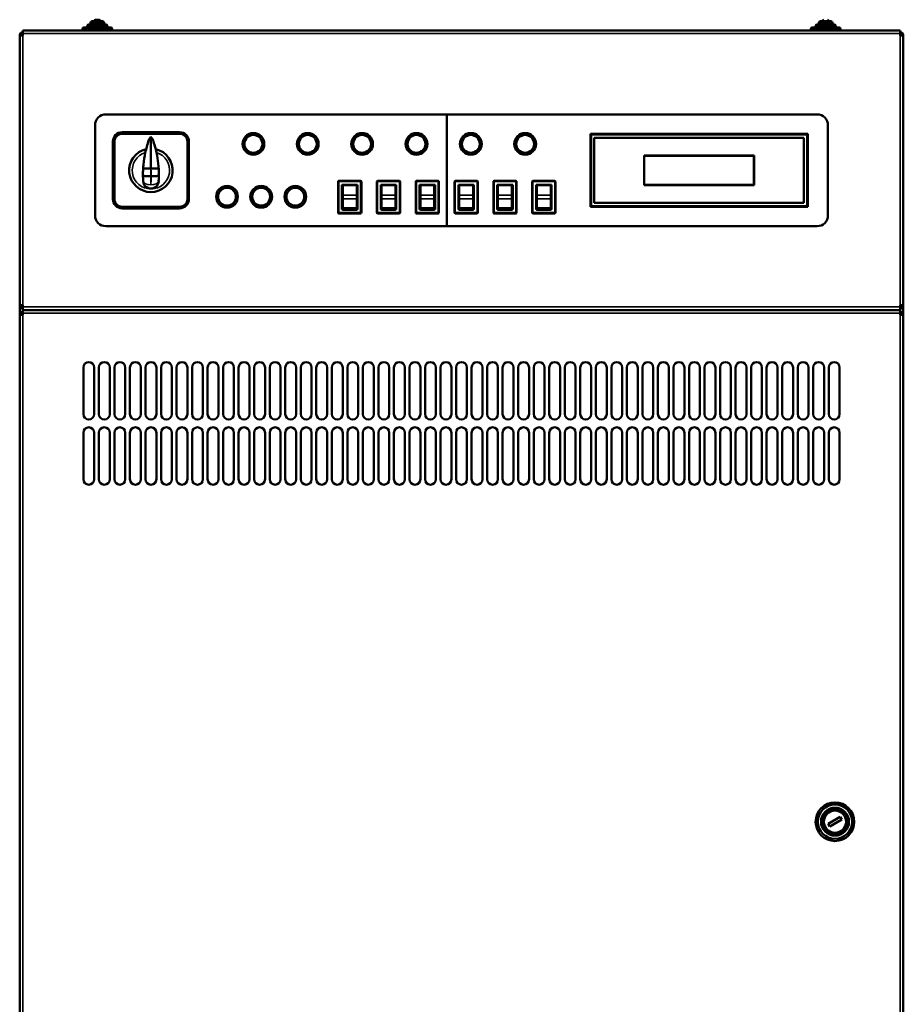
# Model space of a CAD drawing. Header units: millimetres. Extents: x -1170 to 6987, y -1641 to 2057.
# Tile 4 of 34: x -599 to -30, y 194 to 828. Entities that reach past the tile are written whole.
import ezdxf

# ---------------------------------------------------------------- set-up
doc = ezdxf.new("R2010")
doc.units = ezdxf.units.MM
doc.layers.add('Видимые тонкие (ГОСТ)', color=7, linetype='Continuous', lineweight=35)
doc.layers.add('Видимый контур (ГОСТ)', color=7, linetype='Continuous', lineweight=50)

msp = doc.modelspace()

# ---------------------------------------------------------------- linework, layer by layer
at = {"layer": 'Видимые тонкие (ГОСТ)'}
for p, q in [((-542.01, 824.5), (-555.01, 824.5)), ((-544.11, 826.5), (-552.91, 826.5)), ((-73.01, 824.5), (-86.01, 824.5)), ((-75.11, 826.5), (-83.91, 826.5)), ((-31.51, 819.5), (-596.51, 819.5)), ((-596.51, 818.4), (-596.51, 644.6)), ((-538.91, 822.5), (-558.11, 822.5)), ((-69.91, 822.5), (-89.11, 822.5)), ((-31.51, 644.6), (-31.51, 818.4)), ((-230.51, 743), (-231.01, 743)), ((-91.01, 743), (-91.51, 743)), ((-514.01, 732.4), (-514.01, 732.6)), ((-393.01, 724.25), (-393.51, 724.25)), ((-393.01, 724.75), (-393.01, 724.25)), ((-393.01, 724.25), (-379.01, 724.25)), ((-393.01, 704.25), (-393.01, 724.25)), ((-379.01, 724.25), (-379.01, 724.75)), ((-379.01, 724.25), (-379.01, 704.25)), ((-378.51, 724.25), (-379.01, 724.25)), ((-368.01, 724.25), (-368.51, 724.25)), ((-368.01, 724.75), (-368.01, 724.25)), ((-368.01, 724.25), (-354.01, 724.25)), ((-368.01, 704.25), (-368.01, 724.25)), ((-354.01, 724.25), (-354.01, 724.75)), ((-354.01, 724.25), (-354.01, 704.25)), ((-353.51, 724.25), (-354.01, 724.25)), ((-343.01, 724.25), (-343.51, 724.25)), ((-343.01, 724.75), (-343.01, 724.25)), ((-343.01, 724.25), (-329.01, 724.25)), ((-343.01, 704.25), (-343.01, 724.25)), ((-329.01, 724.25), (-329.01, 724.75)), ((-329.01, 724.25), (-329.01, 704.25)), ((-328.51, 724.25), (-329.01, 724.25)), ((-318.01, 724.25), (-318.51, 724.25)), ((-318.01, 724.75), (-318.01, 724.25)), ((-318.01, 724.25), (-304.01, 724.25)), ((-318.01, 704.25), (-318.01, 724.25)), ((-304.01, 724.25), (-304.01, 724.75)), ((-304.01, 724.25), (-304.01, 704.25)), ((-303.51, 724.25), (-304.01, 724.25)), ((-293.01, 724.25), (-293.51, 724.25)), ((-293.01, 724.75), (-293.01, 724.25)), ((-293.01, 724.25), (-279.01, 724.25)), ((-293.01, 704.25), (-293.01, 724.25)), ((-279.01, 724.25), (-279.01, 724.75)), ((-279.01, 724.25), (-279.01, 704.25)), ((-278.51, 724.25), (-279.01, 724.25)), ((-268.01, 724.25), (-268.51, 724.25)), ((-268.01, 724.75), (-268.01, 724.25)), ((-268.01, 724.25), (-254.01, 724.25)), ((-268.01, 704.25), (-268.01, 724.25)), ((-254.01, 724.25), (-254.01, 724.75)), ((-254.01, 724.25), (-254.01, 704.25)), ((-253.51, 724.25), (-254.01, 724.25)), ((-230.51, 720), (-231.01, 720)), ((-230.51, 718), (-231.01, 718)), ((-91.01, 720), (-91.51, 720)), ((-91.01, 718), (-91.51, 718)), ((-381.51, 715.45), (-390.51, 715.45)), ((-390.51, 713.18), (-381.51, 713.18)), ((-356.51, 715.45), (-365.51, 715.45)), ((-365.51, 713.18), (-356.51, 713.18)), ((-331.51, 715.45), (-340.51, 715.45)), ((-340.51, 713.18), (-331.51, 713.18)), ((-306.51, 715.45), (-315.51, 715.45)), ((-315.51, 713.18), (-306.51, 713.18)), ((-281.51, 715.45), (-290.51, 715.45)), ((-290.51, 713.18), (-281.51, 713.18)), ((-256.51, 715.45), (-265.51, 715.45)), ((-265.51, 713.18), (-256.51, 713.18)), ((-393.51, 704.25), (-393.01, 704.25)), ((-379.01, 704.25), (-393.01, 704.25)), ((-393.01, 704.25), (-393.01, 703.75)), ((-379.01, 703.75), (-379.01, 704.25)), ((-379.01, 704.25), (-378.51, 704.25)), ((-368.51, 704.25), (-368.01, 704.25)), ((-354.01, 704.25), (-368.01, 704.25)), ((-368.01, 704.25), (-368.01, 703.75)), ((-354.01, 703.75), (-354.01, 704.25)), ((-354.01, 704.25), (-353.51, 704.25)), ((-343.51, 704.25), (-343.01, 704.25)), ((-329.01, 704.25), (-343.01, 704.25)), ((-343.01, 704.25), (-343.01, 703.75)), ((-329.01, 703.75), (-329.01, 704.25)), ((-329.01, 704.25), (-328.51, 704.25)), ((-318.51, 704.25), (-318.01, 704.25)), ((-304.01, 704.25), (-318.01, 704.25)), ((-318.01, 704.25), (-318.01, 703.75)), ((-304.01, 703.75), (-304.01, 704.25)), ((-304.01, 704.25), (-303.51, 704.25)), ((-293.51, 704.25), (-293.01, 704.25)), ((-279.01, 704.25), (-293.01, 704.25)), ((-293.01, 704.25), (-293.01, 703.75)), ((-279.01, 703.75), (-279.01, 704.25)), ((-279.01, 704.25), (-278.51, 704.25)), ((-268.51, 704.25), (-268.01, 704.25)), ((-254.01, 704.25), (-268.01, 704.25)), ((-268.01, 704.25), (-268.01, 703.75)), ((-254.01, 703.75), (-254.01, 704.25)), ((-254.01, 704.25), (-253.51, 704.25)), ((-596.51, 643.5), (-31.51, 643.5)), ((-31.51, 639.5), (-596.51, 639.5)), ((-596.51, 638.4), (-596.51, -402.4)), ((-31.51, -402.4), (-31.51, 638.4))]:
    msp.add_line(p, q, dxfattribs=at)
for centre, radius, start, end in [((-514.01, 731.5), 12, 107.37934, 72.62066), ((-450.9, 728.58), 63.23, 176.54057, 180.79547), ((-577.12, 728.58), 63.23, 359.20453, 3.45943)]:
    msp.add_arc(centre, radius, start, end, dxfattribs=at)
for major_axis, start_param, end_param in [((-4.99, -0.3), 0, 1.540494), ((4.99, -0.3), 4.742691, 6.283185)]:
    msp.add_ellipse((-514.01, 724.76), major_axis=major_axis, ratio=0.501409, start_param=start_param, end_param=end_param, dxfattribs=at)
for points in [[(-514.04, 732.6), (-514.03, 732.81), (-514.02, 733.02), (-514.01, 733.23)], [(-514.01, 733.23), (-514, 733.02), (-513.99, 732.81), (-513.98, 732.6)]]:
    msp.add_open_spline(points, degree=3, dxfattribs=at)
for points, knots in [([(-514.01, 722.25), (-514.06, 723.56), (-514.1, 724.99), (-514.12, 726.87), (-514.12, 727.29), (-514.13, 727.7)], [0, 0, 0, 0, 0.3102221, 0.3102221, 0.3966081, 0.3966081, 0.3966081, 0.3966081]), ([(-513.9, 727.7), (-513.9, 726.9), (-513.9, 726.1), (-513.94, 724.26), (-513.97, 723.23), (-514.01, 722.25)], [2.5520663, 2.5520663, 2.5520663, 2.5520663, 2.7185195, 2.7185195, 2.9486726, 2.9486726, 2.9486726, 2.9486726])]:
    msp.add_open_spline(points, degree=3, knots=knots, dxfattribs=at)
at = {"layer": 'Видимый контур (ГОСТ)'}
for p, q in [((-555.01, 823.5), (-555.01, 824.5)), ((-554.01, 825.5), (-543.01, 825.5)), ((-552.91, 825.5), (-552.91, 826.5)), ((-551.91, 827.5), (-545.11, 827.5)), ((-549.61, 828.5), (-547.41, 828.5)), ((-544.11, 825.5), (-544.11, 826.5)), ((-542.01, 823.5), (-542.01, 824.5)), ((-86.01, 823.5), (-86.01, 824.5)), ((-85.01, 825.5), (-74.01, 825.5)), ((-83.91, 825.5), (-83.91, 826.5)), ((-82.91, 827.5), (-76.11, 827.5)), ((-75.11, 825.5), (-75.11, 826.5)), ((-73.01, 823.5), (-73.01, 824.5)), ((-598.51, 644.6), (-598.51, 818.4)), ((-598.51, 818.4), (-596.51, 818.4)), ((-596.51, 821.5), (-31.51, 821.5)), ((-596.51, 819.5), (-596.51, 821.5)), ((-596.51, 819.5), (-596.51, 818.4)), ((-558.11, 821.5), (-558.11, 822.5)), ((-557.11, 823.5), (-539.91, 823.5)), ((-538.91, 821.5), (-538.91, 822.5)), ((-89.11, 821.5), (-89.11, 822.5)), ((-88.11, 823.5), (-70.91, 823.5)), ((-69.91, 821.5), (-69.91, 822.5)), ((-31.51, 821.5), (-31.51, 819.5)), ((-31.51, 818.4), (-31.51, 819.5)), ((-31.51, 818.4), (-29.51, 818.4)), ((-29.51, 818.4), (-29.51, 644.6)), ((-543.01, 767.5), (-323.51, 767.5)), ((-323.51, 767.5), (-85.01, 767.5)), ((-323.51, 695.5), (-323.51, 767.5)), ((-323.51, 767.5), (-323.51, 695.5)), ((-550.01, 702.5), (-550.01, 760.5)), ((-495.51, 756), (-532.51, 756)), ((-495.51, 755), (-532.51, 755)), ((-231.01, 755), (-91.01, 755)), ((-231.01, 708), (-231.01, 755)), ((-230.51, 755), (-230.51, 754.5)), ((-91.51, 755), (-91.51, 754.5)), ((-91.01, 755), (-91.01, 708)), ((-78.01, 760.5), (-78.01, 702.5)), ((-538.51, 750), (-538.51, 713)), ((-537.51, 750), (-537.51, 713)), ((-514.01, 733.23), (-514.01, 752.97)), ((-490.51, 713), (-490.51, 750)), ((-489.51, 713), (-489.51, 750)), ((-230.51, 748.99), (-231.01, 748.99)), ((-230.51, 754.5), (-230.51, 708.5)), ((-230.51, 754.5), (-91.51, 754.5)), ((-228.51, 710.5), (-228.51, 752.5)), ((-228.51, 752.5), (-93.51, 752.5)), ((-93.51, 752.5), (-93.51, 710.5)), ((-91.51, 754.5), (-91.51, 708.5)), ((-91.01, 748.99), (-91.51, 748.99)), ((-230.51, 744.98), (-231.01, 744.98)), ((-230.51, 744), (-231.01, 744)), ((-91.01, 744.98), (-91.51, 744.98)), ((-91.01, 744), (-91.51, 744)), ((-196.45, 740.96), (-125.58, 740.96)), ((-196.45, 722), (-196.45, 740.96)), ((-196.35, 740.86), (-196.35, 722.1)), ((-125.68, 740.86), (-196.35, 740.86)), ((-125.68, 722.1), (-125.68, 740.86)), ((-125.58, 740.96), (-125.58, 722)), ((-514.12, 727.7), (-513.9, 727.7)), ((-393.51, 724.25), (-393.51, 704.25)), ((-379.01, 724.75), (-393.01, 724.75)), ((-378.51, 704.25), (-378.51, 724.25)), ((-368.51, 724.25), (-368.51, 704.25)), ((-354.01, 724.75), (-368.01, 724.75)), ((-353.51, 704.25), (-353.51, 724.25)), ((-343.51, 724.25), (-343.51, 704.25)), ((-329.01, 724.75), (-343.01, 724.75)), ((-328.51, 704.25), (-328.51, 724.25)), ((-318.51, 724.25), (-318.51, 704.25)), ((-304.01, 724.75), (-318.01, 724.75)), ((-303.51, 704.25), (-303.51, 724.25)), ((-293.51, 724.25), (-293.51, 704.25)), ((-279.01, 724.75), (-293.01, 724.75)), ((-278.51, 704.25), (-278.51, 724.25)), ((-268.51, 724.25), (-268.51, 704.25)), ((-254.01, 724.75), (-268.01, 724.75)), ((-253.51, 704.25), (-253.51, 724.25)), ((-391.01, 706.25), (-391.01, 722.25)), ((-391.01, 722.25), (-381.01, 722.25)), ((-390.51, 722.03), (-381.51, 722.03)), ((-390.51, 722.03), (-390.51, 715.45)), ((-381.51, 722.03), (-381.51, 715.45)), ((-381.01, 722.25), (-381.01, 706.25)), ((-366.01, 706.25), (-366.01, 722.25)), ((-366.01, 722.25), (-356.01, 722.25)), ((-365.51, 722.03), (-356.51, 722.03)), ((-365.51, 722.03), (-365.51, 715.45)), ((-356.51, 722.03), (-356.51, 715.45)), ((-356.01, 722.25), (-356.01, 706.25)), ((-341.01, 706.25), (-341.01, 722.25)), ((-341.01, 722.25), (-331.01, 722.25)), ((-340.51, 722.03), (-331.51, 722.03)), ((-340.51, 722.03), (-340.51, 715.45)), ((-331.51, 722.03), (-331.51, 715.45)), ((-331.01, 722.25), (-331.01, 706.25)), ((-316.01, 706.25), (-316.01, 722.25)), ((-316.01, 722.25), (-306.01, 722.25)), ((-315.51, 722.03), (-306.51, 722.03)), ((-315.51, 722.03), (-315.51, 715.45)), ((-306.51, 722.03), (-306.51, 715.45)), ((-306.01, 722.25), (-306.01, 706.25)), ((-291.01, 706.25), (-291.01, 722.25)), ((-291.01, 722.25), (-281.01, 722.25)), ((-290.51, 722.03), (-281.51, 722.03)), ((-290.51, 722.03), (-290.51, 715.45)), ((-281.51, 722.03), (-281.51, 715.45)), ((-281.01, 722.25), (-281.01, 706.25)), ((-266.01, 706.25), (-266.01, 722.25)), ((-266.01, 722.25), (-256.01, 722.25)), ((-265.51, 722.03), (-256.51, 722.03)), ((-265.51, 722.03), (-265.51, 715.45)), ((-256.51, 722.03), (-256.51, 715.45)), ((-256.01, 722.25), (-256.01, 706.25)), ((-230.51, 719), (-231.01, 719)), ((-125.58, 722), (-196.45, 722)), ((-196.35, 722.1), (-125.68, 722.1)), ((-91.01, 719), (-91.51, 719)), ((-390.51, 715.45), (-390.51, 713.18)), ((-390.51, 713.18), (-390.51, 707.22)), ((-381.51, 713.18), (-381.51, 715.45)), ((-381.51, 713.18), (-381.51, 707.22)), ((-365.51, 715.45), (-365.51, 713.18)), ((-365.51, 713.18), (-365.51, 707.22)), ((-356.51, 713.18), (-356.51, 715.45)), ((-356.51, 713.18), (-356.51, 707.22)), ((-340.51, 715.45), (-340.51, 713.18)), ((-340.51, 713.18), (-340.51, 707.22)), ((-331.51, 713.18), (-331.51, 715.45)), ((-331.51, 713.18), (-331.51, 707.22)), ((-315.51, 715.45), (-315.51, 713.18)), ((-315.51, 713.18), (-315.51, 707.22)), ((-306.51, 713.18), (-306.51, 715.45)), ((-306.51, 713.18), (-306.51, 707.22)), ((-290.51, 715.45), (-290.51, 713.18)), ((-290.51, 713.18), (-290.51, 707.22)), ((-281.51, 713.18), (-281.51, 715.45)), ((-281.51, 713.18), (-281.51, 707.22)), ((-265.51, 715.45), (-265.51, 713.18)), ((-265.51, 713.18), (-265.51, 707.22)), ((-256.51, 713.18), (-256.51, 715.45)), ((-256.51, 713.18), (-256.51, 707.22)), ((-230.51, 713.99), (-231.01, 713.99)), ((-93.51, 710.5), (-228.51, 710.5)), ((-91.01, 713.99), (-91.51, 713.99)), ((-532.51, 708), (-495.51, 708)), ((-532.51, 707), (-495.51, 707)), ((-390.51, 706.25), (-391.01, 706.25)), ((-390.51, 707.22), (-381.51, 707.22)), ((-390.51, 706), (-390.51, 707.22)), ((-381.51, 706), (-390.51, 706)), ((-381.51, 706), (-381.51, 707.22)), ((-381.01, 706.25), (-381.51, 706.25)), ((-365.51, 706.25), (-366.01, 706.25)), ((-365.51, 707.22), (-356.51, 707.22)), ((-365.51, 706), (-365.51, 707.22)), ((-356.51, 706), (-365.51, 706)), ((-356.51, 706), (-356.51, 707.22)), ((-356.01, 706.25), (-356.51, 706.25)), ((-340.51, 706.25), (-341.01, 706.25)), ((-340.51, 707.22), (-331.51, 707.22)), ((-340.51, 706), (-340.51, 707.22)), ((-331.51, 706), (-340.51, 706)), ((-331.51, 706), (-331.51, 707.22)), ((-331.01, 706.25), (-331.51, 706.25)), ((-315.51, 706.25), (-316.01, 706.25)), ((-315.51, 707.22), (-306.51, 707.22)), ((-315.51, 706), (-315.51, 707.22)), ((-306.51, 706), (-315.51, 706)), ((-306.51, 706), (-306.51, 707.22)), ((-306.01, 706.25), (-306.51, 706.25)), ((-290.51, 706.25), (-291.01, 706.25)), ((-290.51, 707.22), (-281.51, 707.22)), ((-290.51, 706), (-290.51, 707.22)), ((-281.51, 706), (-290.51, 706)), ((-281.51, 706), (-281.51, 707.22)), ((-281.01, 706.25), (-281.51, 706.25)), ((-265.51, 706.25), (-266.01, 706.25)), ((-265.51, 707.22), (-256.51, 707.22)), ((-265.51, 706), (-265.51, 707.22)), ((-256.51, 706), (-265.51, 706)), ((-256.51, 706), (-256.51, 707.22)), ((-256.01, 706.25), (-256.51, 706.25)), ((-91.01, 708), (-231.01, 708)), ((-230.51, 708.5), (-230.51, 708)), ((-230.51, 708.5), (-91.51, 708.5)), ((-91.51, 708.5), (-91.51, 708)), ((-393.01, 703.75), (-379.01, 703.75)), ((-368.01, 703.75), (-354.01, 703.75)), ((-343.01, 703.75), (-329.01, 703.75)), ((-318.01, 703.75), (-304.01, 703.75)), ((-293.01, 703.75), (-279.01, 703.75)), ((-268.01, 703.75), (-254.01, 703.75)), ((-323.51, 695.5), (-543.01, 695.5)), ((-85.01, 695.5), (-323.51, 695.5)), ((-598.51, 638.4), (-598.51, 644.6)), ((-596.51, 644.6), (-598.51, 644.6)), ((-596.51, 644.6), (-596.51, 643.5)), ((-596.51, 641.5), (-596.51, 643.5)), ((-596.51, 641.5), (-31.51, 641.5)), ((-596.51, 641.5), (-596.51, 639.5)), ((-31.51, 643.5), (-31.51, 644.6)), ((-29.51, 644.6), (-31.51, 644.6)), ((-31.51, 643.5), (-31.51, 641.5)), ((-31.51, 639.5), (-31.51, 641.5)), ((-29.51, 644.6), (-29.51, 638.4)), ((-598.51, -402.4), (-598.51, 638.4)), ((-598.51, 638.4), (-596.51, 638.4)), ((-596.51, 639.5), (-596.51, 638.4)), ((-31.51, 638.4), (-31.51, 639.5)), ((-31.51, 638.4), (-29.51, 638.4)), ((-29.51, 638.4), (-29.51, -402.4)), ((-557.51, 574.5), (-557.51, 604.5)), ((-550.51, 604.5), (-550.51, 574.5)), ((-547.51, 574.5), (-547.51, 604.5)), ((-540.51, 604.5), (-540.51, 574.5)), ((-537.51, 574.5), (-537.51, 604.5)), ((-530.51, 604.5), (-530.51, 574.5)), ((-527.51, 574.5), (-527.51, 604.5)), ((-520.51, 604.5), (-520.51, 574.5)), ((-517.51, 574.5), (-517.51, 604.5)), ((-510.51, 604.5), (-510.51, 574.5)), ((-507.51, 574.5), (-507.51, 604.5)), ((-500.51, 604.5), (-500.51, 574.5)), ((-497.51, 574.5), (-497.51, 604.5)), ((-490.51, 604.5), (-490.51, 574.5)), ((-487.51, 574.5), (-487.51, 604.5)), ((-480.51, 604.5), (-480.51, 574.5)), ((-477.51, 574.5), (-477.51, 604.5)), ((-470.51, 604.5), (-470.51, 574.5)), ((-467.51, 574.5), (-467.51, 604.5)), ((-460.51, 604.5), (-460.51, 574.5)), ((-457.51, 574.5), (-457.51, 604.5)), ((-450.51, 604.5), (-450.51, 574.5)), ((-447.51, 574.5), (-447.51, 604.5)), ((-440.51, 604.5), (-440.51, 574.5)), ((-437.51, 574.5), (-437.51, 604.5)), ((-430.51, 604.5), (-430.51, 574.5)), ((-427.51, 574.5), (-427.51, 604.5)), ((-420.51, 604.5), (-420.51, 574.5)), ((-417.51, 574.5), (-417.51, 604.5)), ((-410.51, 604.5), (-410.51, 574.5)), ((-407.51, 574.5), (-407.51, 604.5)), ((-400.51, 604.5), (-400.51, 574.5)), ((-397.51, 574.5), (-397.51, 604.5)), ((-390.51, 604.5), (-390.51, 574.5)), ((-387.51, 574.5), (-387.51, 604.5)), ((-380.51, 604.5), (-380.51, 574.5)), ((-377.51, 574.5), (-377.51, 604.5)), ((-370.51, 604.5), (-370.51, 574.5)), ((-367.51, 574.5), (-367.51, 604.5)), ((-360.51, 604.5), (-360.51, 574.5)), ((-357.51, 574.5), (-357.51, 604.5)), ((-350.51, 604.5), (-350.51, 574.5)), ((-347.51, 574.5), (-347.51, 604.5)), ((-340.51, 604.5), (-340.51, 574.5)), ((-337.51, 574.5), (-337.51, 604.5)), ((-330.51, 604.5), (-330.51, 574.5)), ((-327.51, 574.5), (-327.51, 604.5)), ((-320.51, 604.5), (-320.51, 574.5)), ((-317.51, 574.5), (-317.51, 604.5)), ((-310.51, 604.5), (-310.51, 574.5)), ((-307.51, 574.5), (-307.51, 604.5)), ((-300.51, 604.5), (-300.51, 574.5)), ((-297.51, 574.5), (-297.51, 604.5)), ((-290.51, 604.5), (-290.51, 574.5)), ((-287.51, 574.5), (-287.51, 604.5)), ((-280.51, 604.5), (-280.51, 574.5)), ((-277.51, 574.5), (-277.51, 604.5)), ((-270.51, 604.5), (-270.51, 574.5)), ((-267.51, 574.5), (-267.51, 604.5)), ((-260.51, 604.5), (-260.51, 574.5)), ((-257.51, 574.5), (-257.51, 604.5)), ((-250.51, 604.5), (-250.51, 574.5)), ((-247.51, 574.5), (-247.51, 604.5)), ((-240.51, 604.5), (-240.51, 574.5)), ((-237.51, 574.5), (-237.51, 604.5)), ((-230.51, 604.5), (-230.51, 574.5)), ((-227.51, 574.5), (-227.51, 604.5)), ((-220.51, 604.5), (-220.51, 574.5)), ((-217.51, 574.5), (-217.51, 604.5)), ((-210.51, 604.5), (-210.51, 574.5)), ((-207.51, 574.5), (-207.51, 604.5)), ((-200.51, 604.5), (-200.51, 574.5)), ((-197.51, 574.5), (-197.51, 604.5)), ((-190.51, 604.5), (-190.51, 574.5)), ((-187.51, 574.5), (-187.51, 604.5)), ((-180.51, 604.5), (-180.51, 574.5)), ((-177.51, 574.5), (-177.51, 604.5)), ((-170.51, 604.5), (-170.51, 574.5)), ((-167.51, 574.5), (-167.51, 604.5)), ((-160.51, 604.5), (-160.51, 574.5)), ((-157.51, 574.5), (-157.51, 604.5)), ((-150.51, 604.5), (-150.51, 574.5)), ((-147.51, 574.5), (-147.51, 604.5)), ((-140.51, 604.5), (-140.51, 574.5)), ((-137.51, 574.5), (-137.51, 604.5)), ((-130.51, 604.5), (-130.51, 574.5)), ((-127.51, 574.5), (-127.51, 604.5)), ((-120.51, 604.5), (-120.51, 574.5)), ((-117.51, 574.5), (-117.51, 604.5)), ((-110.51, 604.5), (-110.51, 574.5)), ((-107.51, 574.5), (-107.51, 604.5)), ((-100.51, 604.5), (-100.51, 574.5)), ((-97.51, 574.5), (-97.51, 604.5)), ((-90.51, 604.5), (-90.51, 574.5)), ((-87.51, 574.5), (-87.51, 604.5)), ((-80.51, 604.5), (-80.51, 574.5)), ((-77.51, 574.5), (-77.51, 604.5)), ((-70.51, 604.5), (-70.51, 574.5)), ((-557.51, 532.5), (-557.51, 562.5)), ((-550.51, 562.5), (-550.51, 532.5)), ((-547.51, 532.5), (-547.51, 562.5)), ((-540.51, 562.5), (-540.51, 532.5)), ((-537.51, 532.5), (-537.51, 562.5)), ((-530.51, 562.5), (-530.51, 532.5)), ((-527.51, 532.5), (-527.51, 562.5)), ((-520.51, 562.5), (-520.51, 532.5)), ((-517.51, 532.5), (-517.51, 562.5)), ((-510.51, 562.5), (-510.51, 532.5)), ((-507.51, 532.5), (-507.51, 562.5)), ((-500.51, 562.5), (-500.51, 532.5)), ((-497.51, 532.5), (-497.51, 562.5)), ((-490.51, 562.5), (-490.51, 532.5)), ((-487.51, 532.5), (-487.51, 562.5)), ((-480.51, 562.5), (-480.51, 532.5)), ((-477.51, 532.5), (-477.51, 562.5)), ((-470.51, 562.5), (-470.51, 532.5)), ((-467.51, 532.5), (-467.51, 562.5)), ((-460.51, 562.5), (-460.51, 532.5)), ((-457.51, 532.5), (-457.51, 562.5)), ((-450.51, 562.5), (-450.51, 532.5)), ((-447.51, 532.5), (-447.51, 562.5)), ((-440.51, 562.5), (-440.51, 532.5)), ((-437.51, 532.5), (-437.51, 562.5)), ((-430.51, 562.5), (-430.51, 532.5)), ((-427.51, 532.5), (-427.51, 562.5)), ((-420.51, 562.5), (-420.51, 532.5)), ((-417.51, 532.5), (-417.51, 562.5)), ((-410.51, 562.5), (-410.51, 532.5)), ((-407.51, 532.5), (-407.51, 562.5)), ((-400.51, 562.5), (-400.51, 532.5)), ((-397.51, 532.5), (-397.51, 562.5)), ((-390.51, 562.5), (-390.51, 532.5)), ((-387.51, 532.5), (-387.51, 562.5)), ((-380.51, 562.5), (-380.51, 532.5)), ((-377.51, 532.5), (-377.51, 562.5)), ((-370.51, 562.5), (-370.51, 532.5)), ((-367.51, 532.5), (-367.51, 562.5)), ((-360.51, 562.5), (-360.51, 532.5)), ((-357.51, 532.5), (-357.51, 562.5)), ((-350.51, 562.5), (-350.51, 532.5)), ((-347.51, 532.5), (-347.51, 562.5)), ((-340.51, 562.5), (-340.51, 532.5)), ((-337.51, 532.5), (-337.51, 562.5)), ((-330.51, 562.5), (-330.51, 532.5)), ((-327.51, 532.5), (-327.51, 562.5)), ((-320.51, 562.5), (-320.51, 532.5)), ((-317.51, 532.5), (-317.51, 562.5)), ((-310.51, 562.5), (-310.51, 532.5)), ((-307.51, 532.5), (-307.51, 562.5)), ((-300.51, 562.5), (-300.51, 532.5)), ((-297.51, 532.5), (-297.51, 562.5)), ((-290.51, 562.5), (-290.51, 532.5)), ((-287.51, 532.5), (-287.51, 562.5)), ((-280.51, 562.5), (-280.51, 532.5)), ((-277.51, 532.5), (-277.51, 562.5)), ((-270.51, 562.5), (-270.51, 532.5)), ((-267.51, 532.5), (-267.51, 562.5)), ((-260.51, 562.5), (-260.51, 532.5)), ((-257.51, 532.5), (-257.51, 562.5)), ((-250.51, 562.5), (-250.51, 532.5)), ((-247.51, 532.5), (-247.51, 562.5)), ((-240.51, 562.5), (-240.51, 532.5)), ((-237.51, 532.5), (-237.51, 562.5)), ((-230.51, 562.5), (-230.51, 532.5)), ((-227.51, 532.5), (-227.51, 562.5)), ((-220.51, 562.5), (-220.51, 532.5)), ((-217.51, 532.5), (-217.51, 562.5)), ((-210.51, 562.5), (-210.51, 532.5)), ((-207.51, 532.5), (-207.51, 562.5)), ((-200.51, 562.5), (-200.51, 532.5)), ((-197.51, 532.5), (-197.51, 562.5)), ((-190.51, 562.5), (-190.51, 532.5)), ((-187.51, 532.5), (-187.51, 562.5)), ((-180.51, 562.5), (-180.51, 532.5)), ((-177.51, 532.5), (-177.51, 562.5)), ((-170.51, 562.5), (-170.51, 532.5)), ((-167.51, 532.5), (-167.51, 562.5)), ((-160.51, 562.5), (-160.51, 532.5)), ((-157.51, 532.5), (-157.51, 562.5)), ((-150.51, 562.5), (-150.51, 532.5)), ((-147.51, 532.5), (-147.51, 562.5)), ((-140.51, 562.5), (-140.51, 532.5)), ((-137.51, 532.5), (-137.51, 562.5)), ((-130.51, 562.5), (-130.51, 532.5)), ((-127.51, 532.5), (-127.51, 562.5)), ((-120.51, 562.5), (-120.51, 532.5)), ((-117.51, 532.5), (-117.51, 562.5)), ((-110.51, 562.5), (-110.51, 532.5)), ((-107.51, 532.5), (-107.51, 562.5)), ((-100.51, 562.5), (-100.51, 532.5)), ((-97.51, 532.5), (-97.51, 562.5)), ((-90.51, 562.5), (-90.51, 532.5)), ((-87.51, 532.5), (-87.51, 562.5)), ((-80.51, 562.5), (-80.51, 532.5)), ((-77.51, 532.5), (-77.51, 562.5)), ((-70.51, 562.5), (-70.51, 532.5)), ((-77.91, 310.62), (-70.11, 315.12)), ((-69.11, 313.38), (-76.91, 308.88)), ((-70.11, 315.12), (-69.11, 313.38)), ((-76.91, 308.88), (-77.91, 310.62))]:
    msp.add_line(p, q, dxfattribs=at)
for centre, radius in [((-448.01, 748.5), 7), ((-413.01, 748.5), 7), ((-378.01, 748.5), 7), ((-343.01, 748.5), 7), ((-308.01, 748.5), 7), ((-273.01, 748.5), 7), ((-448.01, 748.5), 5.75), ((-413.01, 748.5), 5.75), ((-378.01, 748.5), 5.75), ((-343.01, 748.5), 5.75), ((-308.01, 748.5), 5.75), ((-273.01, 748.5), 5.75), ((-465.01, 714.5), 7), ((-465.01, 714.5), 5.75), ((-443.01, 714.5), 7), ((-443.01, 714.5), 5.75), ((-421.01, 714.5), 7), ((-421.01, 714.5), 5.75), ((-73.51, 312), 12.44), ((-73.51, 312), 11), ((-73.51, 312), 9), ((-73.51, 312), 8.31), ((-73.51, 312), 7.18)]:
    msp.add_circle(centre, radius, dxfattribs=at)
for centre, radius, start, end in [((-554.01, 824.5), 1, 90, 180), ((-551.91, 826.5), 1, 90, 180), ((-549.61, 827.5), 1, 90, 180), ((-547.41, 827.5), 1, 0, 90), ((-545.11, 826.5), 1, 0, 90), ((-543.01, 824.5), 1, 0, 90), ((-85.01, 824.5), 1, 90, 180), ((-82.91, 826.5), 1, 90, 180), ((-80.61, 827.5), 1, 90, 180), ((-78.41, 827.5), 1, 0, 90), ((-76.11, 826.5), 1, 0, 90), ((-74.01, 824.5), 1, 0, 90), ((-596.51, 818.4), 2, 90, 180), ((-596.51, 818.4), 1, 90, 180), ((-557.11, 822.5), 1, 90, 180), ((-539.91, 822.5), 1, 0, 90), ((-88.11, 822.5), 1, 90, 180), ((-70.91, 822.5), 1, 0, 90), ((-31.51, 818.4), 2, 0, 90), ((-31.51, 818.4), 1, 0, 90), ((-543.01, 760.5), 7, 90, 180), ((-85.01, 760.5), 7, 0, 90), ((-532.51, 750), 6, 90, 180), ((-532.51, 750), 5, 90, 180), ((-495.51, 750), 6, 0, 90), ((-495.51, 750), 5, 0, 90), ((-514.01, 731.5), 14, 102.66832, 77.33168), ((-450.9, 728.58), 68.23, 176.70121, 180.40715), ((-577.12, 728.58), 68.23, 359.59285, 3.29879), ((-229.51, 731.5), 2, 120, 138.59038), ((-229.51, 731.5), 2, 221.40962, 240), ((-89.51, 731.5), 2, 138.59038, 221.40962), ((-514.01, 724.76), 5, 183.45943, 356.54057), ((-393.01, 724.25), 0.5, 90, 180), ((-379.01, 724.25), 0.5, 0, 90), ((-368.01, 724.25), 0.5, 90, 180), ((-354.01, 724.25), 0.5, 0, 90), ((-343.01, 724.25), 0.5, 90, 180), ((-329.01, 724.25), 0.5, 0, 90), ((-318.01, 724.25), 0.5, 90, 180), ((-304.01, 724.25), 0.5, 0, 90), ((-293.01, 724.25), 0.5, 90, 180), ((-279.01, 724.25), 0.5, 0, 90), ((-268.01, 724.25), 0.5, 90, 180), ((-254.01, 724.25), 0.5, 0, 90), ((-532.51, 713), 6, 180, 270), ((-532.51, 713), 5, 180, 270), ((-495.51, 713), 5, 270, 0), ((-495.51, 713), 6, 270, 0), ((-393.01, 704.25), 0.5, 180, 270), ((-379.01, 704.25), 0.5, 270, 0), ((-368.01, 704.25), 0.5, 180, 270), ((-354.01, 704.25), 0.5, 270, 0), ((-343.01, 704.25), 0.5, 180, 270), ((-329.01, 704.25), 0.5, 270, 0), ((-318.01, 704.25), 0.5, 180, 270), ((-304.01, 704.25), 0.5, 270, 0), ((-293.01, 704.25), 0.5, 180, 270), ((-279.01, 704.25), 0.5, 270, 0), ((-268.01, 704.25), 0.5, 180, 270), ((-254.01, 704.25), 0.5, 270, 0), ((-543.01, 702.5), 7, 180, 270), ((-85.01, 702.5), 7, 270, 0), ((-596.51, 644.6), 2, 180, 270), ((-596.51, 644.6), 1, 180, 270), ((-31.51, 644.6), 2, 270, 0), ((-31.51, 644.6), 1, 270, 0), ((-596.51, 638.4), 2, 90, 180), ((-596.51, 638.4), 1, 90, 180), ((-31.51, 638.4), 2, 0, 90), ((-31.51, 638.4), 1, 0, 90), ((-554.01, 604.5), 3.5, 0, 180), ((-544.01, 604.5), 3.5, 0, 180), ((-534.01, 604.5), 3.5, 0, 180), ((-524.01, 604.5), 3.5, 0, 180), ((-514.01, 604.5), 3.5, 0, 180), ((-504.01, 604.5), 3.5, 0, 180), ((-494.01, 604.5), 3.5, 0, 180), ((-484.01, 604.5), 3.5, 0, 180), ((-474.01, 604.5), 3.5, 0, 180), ((-464.01, 604.5), 3.5, 0, 180), ((-454.01, 604.5), 3.5, 0, 180), ((-444.01, 604.5), 3.5, 0, 180), ((-434.01, 604.5), 3.5, 0, 180), ((-424.01, 604.5), 3.5, 0, 180), ((-414.01, 604.5), 3.5, 0, 180), ((-404.01, 604.5), 3.5, 0, 180), ((-394.01, 604.5), 3.5, 0, 180), ((-384.01, 604.5), 3.5, 0, 180), ((-374.01, 604.5), 3.5, 0, 180), ((-364.01, 604.5), 3.5, 0, 180), ((-354.01, 604.5), 3.5, 0, 180), ((-344.01, 604.5), 3.5, 0, 180), ((-334.01, 604.5), 3.5, 0, 180), ((-324.01, 604.5), 3.5, 0, 180), ((-314.01, 604.5), 3.5, 0, 180), ((-304.01, 604.5), 3.5, 0, 180), ((-294.01, 604.5), 3.5, 0, 180), ((-284.01, 604.5), 3.5, 0, 180), ((-274.01, 604.5), 3.5, 0, 180), ((-264.01, 604.5), 3.5, 0, 180), ((-254.01, 604.5), 3.5, 0, 180), ((-244.01, 604.5), 3.5, 0, 180), ((-234.01, 604.5), 3.5, 0, 180), ((-224.01, 604.5), 3.5, 0, 180), ((-214.01, 604.5), 3.5, 0, 180), ((-204.01, 604.5), 3.5, 0, 180), ((-194.01, 604.5), 3.5, 0, 180), ((-184.01, 604.5), 3.5, 0, 180), ((-174.01, 604.5), 3.5, 0, 180), ((-164.01, 604.5), 3.5, 0, 180), ((-154.01, 604.5), 3.5, 0, 180), ((-144.01, 604.5), 3.5, 0, 180), ((-134.01, 604.5), 3.5, 0, 180), ((-124.01, 604.5), 3.5, 0, 180), ((-114.01, 604.5), 3.5, 0, 180), ((-104.01, 604.5), 3.5, 0, 180), ((-94.01, 604.5), 3.5, 0, 180), ((-84.01, 604.5), 3.5, 0, 180), ((-74.01, 604.5), 3.5, 0, 180), ((-554.01, 574.5), 3.5, 180, 0), ((-544.01, 574.5), 3.5, 180, 0), ((-534.01, 574.5), 3.5, 180, 0), ((-524.01, 574.5), 3.5, 180, 0), ((-514.01, 574.5), 3.5, 180, 0), ((-504.01, 574.5), 3.5, 180, 0), ((-494.01, 574.5), 3.5, 180, 0), ((-484.01, 574.5), 3.5, 180, 0), ((-474.01, 574.5), 3.5, 180, 0), ((-464.01, 574.5), 3.5, 180, 0), ((-454.01, 574.5), 3.5, 180, 0), ((-444.01, 574.5), 3.5, 180, 0), ((-434.01, 574.5), 3.5, 180, 0), ((-424.01, 574.5), 3.5, 180, 0), ((-414.01, 574.5), 3.5, 180, 0), ((-404.01, 574.5), 3.5, 180, 0), ((-394.01, 574.5), 3.5, 180, 0), ((-384.01, 574.5), 3.5, 180, 0), ((-374.01, 574.5), 3.5, 180, 0), ((-364.01, 574.5), 3.5, 180, 0), ((-354.01, 574.5), 3.5, 180, 0), ((-344.01, 574.5), 3.5, 180, 0), ((-334.01, 574.5), 3.5, 180, 0), ((-324.01, 574.5), 3.5, 180, 0), ((-314.01, 574.5), 3.5, 180, 0), ((-304.01, 574.5), 3.5, 180, 0), ((-294.01, 574.5), 3.5, 180, 0), ((-284.01, 574.5), 3.5, 180, 0), ((-274.01, 574.5), 3.5, 180, 0), ((-264.01, 574.5), 3.5, 180, 0), ((-254.01, 574.5), 3.5, 180, 0), ((-244.01, 574.5), 3.5, 180, 0), ((-234.01, 574.5), 3.5, 180, 0), ((-224.01, 574.5), 3.5, 180, 0), ((-214.01, 574.5), 3.5, 180, 0), ((-204.01, 574.5), 3.5, 180, 0), ((-194.01, 574.5), 3.5, 180, 0), ((-184.01, 574.5), 3.5, 180, 0), ((-174.01, 574.5), 3.5, 180, 0), ((-164.01, 574.5), 3.5, 180, 0), ((-154.01, 574.5), 3.5, 180, 0), ((-144.01, 574.5), 3.5, 180, 0), ((-134.01, 574.5), 3.5, 180, 0), ((-124.01, 574.5), 3.5, 180, 0), ((-114.01, 574.5), 3.5, 180, 0), ((-104.01, 574.5), 3.5, 180, 0), ((-94.01, 574.5), 3.5, 180, 0), ((-84.01, 574.5), 3.5, 180, 0), ((-74.01, 574.5), 3.5, 180, 0), ((-554.01, 562.5), 3.5, 0, 180), ((-544.01, 562.5), 3.5, 0, 180), ((-534.01, 562.5), 3.5, 0, 180), ((-524.01, 562.5), 3.5, 0, 180), ((-514.01, 562.5), 3.5, 0, 180), ((-504.01, 562.5), 3.5, 0, 180), ((-494.01, 562.5), 3.5, 0, 180), ((-484.01, 562.5), 3.5, 0, 180), ((-474.01, 562.5), 3.5, 0, 180), ((-464.01, 562.5), 3.5, 0, 180), ((-454.01, 562.5), 3.5, 0, 180), ((-444.01, 562.5), 3.5, 0, 180), ((-434.01, 562.5), 3.5, 0, 180), ((-424.01, 562.5), 3.5, 0, 180), ((-414.01, 562.5), 3.5, 0, 180), ((-404.01, 562.5), 3.5, 0, 180), ((-394.01, 562.5), 3.5, 0, 180), ((-384.01, 562.5), 3.5, 0, 180), ((-374.01, 562.5), 3.5, 0, 180), ((-364.01, 562.5), 3.5, 0, 180), ((-354.01, 562.5), 3.5, 0, 180), ((-344.01, 562.5), 3.5, 0, 180), ((-334.01, 562.5), 3.5, 0, 180), ((-324.01, 562.5), 3.5, 0, 180), ((-314.01, 562.5), 3.5, 0, 180), ((-304.01, 562.5), 3.5, 0, 180), ((-294.01, 562.5), 3.5, 0, 180), ((-284.01, 562.5), 3.5, 0, 180), ((-274.01, 562.5), 3.5, 0, 180), ((-264.01, 562.5), 3.5, 0, 180), ((-254.01, 562.5), 3.5, 0, 180), ((-244.01, 562.5), 3.5, 0, 180), ((-234.01, 562.5), 3.5, 0, 180), ((-224.01, 562.5), 3.5, 0, 180), ((-214.01, 562.5), 3.5, 0, 180), ((-204.01, 562.5), 3.5, 0, 180), ((-194.01, 562.5), 3.5, 0, 180), ((-184.01, 562.5), 3.5, 0, 180), ((-174.01, 562.5), 3.5, 0, 180), ((-164.01, 562.5), 3.5, 0, 180), ((-154.01, 562.5), 3.5, 0, 180), ((-144.01, 562.5), 3.5, 0, 180), ((-134.01, 562.5), 3.5, 0, 180), ((-124.01, 562.5), 3.5, 0, 180), ((-114.01, 562.5), 3.5, 0, 180), ((-104.01, 562.5), 3.5, 0, 180), ((-94.01, 562.5), 3.5, 0, 180), ((-84.01, 562.5), 3.5, 0, 180), ((-74.01, 562.5), 3.5, 0, 180), ((-554.01, 532.5), 3.5, 180, 0), ((-544.01, 532.5), 3.5, 180, 0), ((-534.01, 532.5), 3.5, 180, 0), ((-524.01, 532.5), 3.5, 180, 0), ((-514.01, 532.5), 3.5, 180, 0), ((-504.01, 532.5), 3.5, 180, 0), ((-494.01, 532.5), 3.5, 180, 0), ((-484.01, 532.5), 3.5, 180, 0), ((-474.01, 532.5), 3.5, 180, 0), ((-464.01, 532.5), 3.5, 180, 0), ((-454.01, 532.5), 3.5, 180, 0), ((-444.01, 532.5), 3.5, 180, 0), ((-434.01, 532.5), 3.5, 180, 0), ((-424.01, 532.5), 3.5, 180, 0), ((-414.01, 532.5), 3.5, 180, 0), ((-404.01, 532.5), 3.5, 180, 0), ((-394.01, 532.5), 3.5, 180, 0), ((-384.01, 532.5), 3.5, 180, 0), ((-374.01, 532.5), 3.5, 180, 0), ((-364.01, 532.5), 3.5, 180, 0), ((-354.01, 532.5), 3.5, 180, 0), ((-344.01, 532.5), 3.5, 180, 0), ((-334.01, 532.5), 3.5, 180, 0), ((-324.01, 532.5), 3.5, 180, 0), ((-314.01, 532.5), 3.5, 180, 0), ((-304.01, 532.5), 3.5, 180, 0), ((-294.01, 532.5), 3.5, 180, 0), ((-284.01, 532.5), 3.5, 180, 0), ((-274.01, 532.5), 3.5, 180, 0), ((-264.01, 532.5), 3.5, 180, 0), ((-254.01, 532.5), 3.5, 180, 0), ((-244.01, 532.5), 3.5, 180, 0), ((-234.01, 532.5), 3.5, 180, 0), ((-224.01, 532.5), 3.5, 180, 0), ((-214.01, 532.5), 3.5, 180, 0), ((-204.01, 532.5), 3.5, 180, 0), ((-194.01, 532.5), 3.5, 180, 0), ((-184.01, 532.5), 3.5, 180, 0), ((-174.01, 532.5), 3.5, 180, 0), ((-164.01, 532.5), 3.5, 180, 0), ((-154.01, 532.5), 3.5, 180, 0), ((-144.01, 532.5), 3.5, 180, 0), ((-134.01, 532.5), 3.5, 180, 0), ((-124.01, 532.5), 3.5, 180, 0), ((-114.01, 532.5), 3.5, 180, 0), ((-104.01, 532.5), 3.5, 180, 0), ((-94.01, 532.5), 3.5, 180, 0), ((-84.01, 532.5), 3.5, 180, 0), ((-74.01, 532.5), 3.5, 180, 0)]:
    msp.add_arc(centre, radius, start, end, dxfattribs=at)
for points, knots in [([(-515.48, 750.59), (-515.84, 749.52), (-516.27, 748.19), (-517.01, 745.48), (-517.33, 744.2), (-517.63, 742.81), (-518.11, 740.51), (-518.54, 737.94), (-518.89, 734.33), (-518.96, 733.42), (-519.01, 732.51)], [-3.544175, -3.544175, -3.544175, -3.544175, -2.906736, -2.906736, -2.42923, -2.42923, -2.42923, -1.64024, -1.64024, -1.382098, -1.382098, -1.382098, -1.382098]), ([(-514.01, 752.97), (-514.15, 752.83), (-514.28, 752.68), (-514.88, 751.95), (-515.24, 751.29), (-515.48, 750.59)], [0.1509037, 0.1509037, 0.1509037, 0.1509037, 0.2101591, 0.2101591, 0.4328786, 0.4328786, 0.4328786, 0.4328786]), ([(-512.54, 750.59), (-512.81, 751.37), (-513.22, 752.09), (-513.84, 752.8), (-513.93, 752.88), (-514.01, 752.97)], [0, 0, 0, 0, 0.2471785, 0.2471785, 0.2829923, 0.2829923, 0.2829923, 0.2829923]), ([(-509.01, 732.51), (-509.04, 733.06), (-509.08, 733.61), (-509.32, 736.54), (-509.64, 738.84), (-510.03, 740.95), (-510.29, 742.41), (-510.6, 743.78), (-511.41, 747.04), (-511.93, 748.76), (-512.44, 750.28), (-512.49, 750.43), (-512.54, 750.59)], [-2.704847, -2.704847, -2.704847, -2.704847, -2.548776, -2.548776, -1.86453, -1.86453, -1.86453, -1.391288, -1.391288, -0.6341, -0.6341, -0.542754, -0.542754, -0.542754, -0.542754]), ([(-519.01, 732.51), (-519.01, 732.51), (-519.01, 732.51), (-519.01, 732.56), (-518.87, 732.6), (-518.36, 732.67), (-518, 732.69), (-517.07, 732.7), (-516.53, 732.7), (-515.33, 732.67), (-514.69, 732.64), (-514.04, 732.6)], [-0.0013353, -0.0013353, -0.0013353, -0.0013353, 0, 0, 0.1979026, 0.1979026, 0.3935651, 0.3935651, 0.5887393, 0.5887393, 0.7836299, 0.7836299, 0.7836299, 0.7836299]), ([(-513.98, 732.6), (-513.33, 732.64), (-512.69, 732.67), (-511.49, 732.7), (-510.95, 732.7), (-510.02, 732.69), (-509.66, 732.67), (-509.15, 732.6), (-509.01, 732.56), (-509.01, 732.51), (-509.01, 732.51), (-509.01, 732.51)], [0, 0, 0, 0, 0.1948656, 0.1948656, 0.3900156, 0.3900156, 0.5856543, 0.5856543, 0.7836718, 0.7836718, 0.7848641, 0.7848641, 0.7848641, 0.7848641]), ([(-519.12, 728.1), (-519.12, 728.09), (-519.12, 728.09), (-519.12, 728.06), (-519.09, 728.03), (-518.95, 727.97), (-518.85, 727.95), (-518.46, 727.87), (-518.09, 727.83), (-517.17, 727.76), (-516.62, 727.73), (-515.42, 727.7), (-514.77, 727.7), (-514.13, 727.7)], [-0.7883422, -0.7883422, -0.7883422, -0.7883422, -0.7871295, -0.7871295, -0.6863503, -0.6863503, -0.585577, -0.585577, -0.3898872, -0.3898872, -0.1947786, -0.1947786, 0, 0, 0, 0]), ([(-519.12, 728.1), (-519.12, 727.92), (-519.12, 727.74), (-519.1, 726.47), (-519.06, 725.43), (-519, 724.46)], [-0.3612264, -0.3612264, -0.3612264, -0.3612264, -0.3102221, -0.3102221, 0, 0, 0, 0]), ([(-513.9, 727.7), (-513.25, 727.7), (-512.6, 727.7), (-511.4, 727.73), (-510.85, 727.76), (-509.93, 727.83), (-509.56, 727.87), (-509.17, 727.95), (-509.07, 727.97), (-508.93, 728.03), (-508.9, 728.06), (-508.9, 728.09), (-508.9, 728.09), (-508.9, 728.1)], [-0.7872781, -0.7872781, -0.7872781, -0.7872781, -0.5924705, -0.5924705, -0.3973326, -0.3973326, -0.2016132, -0.2016132, -0.1008097, -0.1008097, 0, 0, 0.0011814, 0.0011814, 0.0011814, 0.0011814]), ([(-509.02, 724.46), (-508.98, 725.18), (-508.94, 725.94), (-508.91, 727.17), (-508.9, 727.63), (-508.9, 728.1)], [-2.9486726, -2.9486726, -2.9486726, -2.9486726, -2.7185195, -2.7185195, -2.5874479, -2.5874479, -2.5874479, -2.5874479])]:
    msp.add_open_spline(points, degree=3, knots=knots, dxfattribs=at)
for points in [[(-514.01, 732.6), (-514.02, 732.6), (-514.03, 732.6), (-514.04, 732.6)], [(-513.98, 732.6), (-513.99, 732.6), (-514, 732.6), (-514.01, 732.6)], [(-514.13, 727.7), (-514.12, 727.7), (-514.12, 727.7), (-514.12, 727.7)], [(-513.9, 727.7), (-513.9, 727.7), (-513.9, 727.7), (-513.9, 727.7)]]:
    msp.add_open_spline(points, degree=3, dxfattribs=at)

doc.saveas('drawing.dxf')
